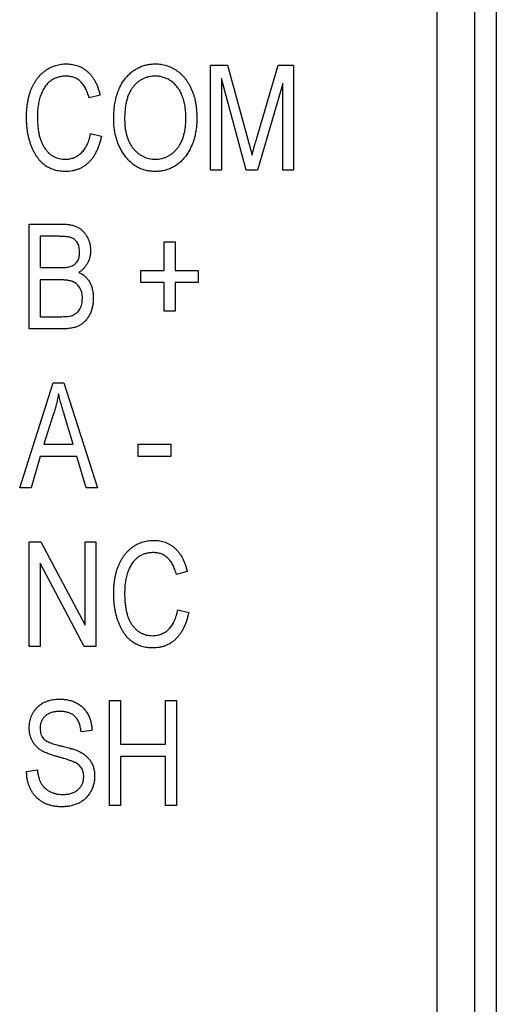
# Model space of a CAD drawing. Header units: millimetres. Extents: x 0 to 840, y 0 to 594.
# Tile 39 of 77: x 383 to 393, y 263 to 285. Entities that reach past the tile are written whole.
import ezdxf

# ---------------------------------------------------------------- set-up
doc = ezdxf.new("R2010")
doc.units = ezdxf.units.MM
doc.header["$LTSCALE"] = 2
doc.linetypes.add('SLD-Sólida', pattern=[0])

msp = doc.modelspace()

# ---------------------------------------------------------------- linework, layer by layer
at = {"color": 7, "linetype": 'SLD-Sólida', "lineweight": 25}
for p, q in [((392.174, 248.372), (392.174, 359.134)), ((393.474, 359.22), (393.474, 248.286)), ((392.999, 248.483), (392.999, 359.023)), ((387.177, 281.82), (387.177, 284.131)), ((387.177, 284.131), (387.553, 284.131)), ((387.553, 284.131), (388.003, 282.495)), ((388.197, 282.523), (388.668, 284.131)), ((388.668, 284.131), (389.008, 284.131)), ((389.008, 284.131), (389.008, 281.82)), ((387.967, 281.82), (387.417, 283.837)), ((387.417, 283.837), (387.417, 281.82)), ((388.768, 283.728), (388.213, 281.82)), ((388.768, 281.82), (388.768, 283.728)), ((384.745, 283.471), (384.505, 283.411)), ((384.535, 282.63), (384.776, 282.57)), ((388.003, 282.495), (388.093, 282.152)), ((387.417, 281.82), (387.177, 281.82)), ((388.213, 281.82), (387.967, 281.82)), ((389.008, 281.82), (388.768, 281.82)), ((383.184, 278.32), (383.184, 280.631)), ((383.184, 280.631), (383.901, 280.631)), ((383.818, 280.361), (383.425, 280.361)), ((383.425, 280.361), (383.425, 279.671)), ((386.156, 279.61), (386.156, 280.241)), ((386.156, 280.241), (386.397, 280.241)), ((386.397, 280.241), (386.397, 279.61)), ((383.425, 279.671), (383.849, 279.671)), ((385.646, 279.61), (386.156, 279.61)), ((385.646, 279.34), (385.646, 279.61)), ((386.397, 279.61), (386.907, 279.61)), ((386.907, 279.61), (386.907, 279.34)), ((383.867, 279.4), (383.425, 279.4)), ((383.425, 279.4), (383.425, 278.59)), ((386.156, 279.34), (385.646, 279.34)), ((386.156, 278.71), (386.156, 279.34)), ((386.907, 279.34), (386.397, 279.34)), ((386.397, 279.34), (386.397, 278.71)), ((386.397, 278.71), (386.156, 278.71)), ((383.425, 278.59), (383.901, 278.59)), ((383.896, 278.32), (383.184, 278.32)), ((382.974, 274.82), (383.713, 277.131)), ((383.713, 277.131), (383.947, 277.131)), ((383.947, 277.131), (384.685, 274.82)), ((383.722, 276.453), (383.505, 275.78)), ((384.154, 275.78), (383.961, 276.415)), ((383.505, 275.78), (384.154, 275.78)), ((385.586, 275.51), (385.586, 275.78)), ((385.586, 275.78), (386.307, 275.78)), ((386.307, 275.78), (386.307, 275.51)), ((383.426, 275.51), (383.224, 274.82)), ((384.234, 275.51), (383.426, 275.51)), ((384.436, 274.82), (384.234, 275.51)), ((386.307, 275.51), (385.586, 275.51)), ((383.224, 274.82), (382.974, 274.82)), ((384.685, 274.82), (384.436, 274.82)), ((383.184, 271.32), (383.184, 273.631)), ((383.184, 273.631), (383.44, 273.631)), ((383.44, 273.631), (384.415, 271.789)), ((384.415, 273.631), (384.655, 273.631)), ((384.415, 271.789), (384.415, 273.631)), ((384.655, 273.631), (384.655, 271.32)), ((384.398, 271.32), (383.425, 273.16)), ((383.425, 273.16), (383.425, 271.32)), ((386.667, 272.971), (386.427, 272.911)), ((386.457, 272.13), (386.697, 272.07)), ((383.425, 271.32), (383.184, 271.32)), ((384.655, 271.32), (384.398, 271.32)), ((384.956, 270.131), (385.196, 270.131)), ((384.956, 267.82), (384.956, 270.131)), ((385.196, 270.131), (385.196, 269.171)), ((386.186, 270.131), (386.427, 270.131)), ((386.186, 269.171), (386.186, 270.131)), ((386.427, 270.131), (386.427, 267.82)), ((384.565, 269.471), (384.325, 269.441)), ((385.196, 269.171), (386.186, 269.171)), ((386.186, 268.9), (385.196, 268.9)), ((385.196, 268.9), (385.196, 267.82)), ((386.186, 267.82), (386.186, 268.9)), ((383.124, 268.57), (383.365, 268.6)), ((385.196, 267.82), (384.956, 267.82)), ((386.427, 267.82), (386.186, 267.82))]:
    msp.add_line(p, q, dxfattribs=at)
for points, knots in [([(383.124, 282.991), (383.125, 283.022), (383.125, 283.083), (383.131, 283.172), (383.14, 283.257), (383.153, 283.339), (383.169, 283.418), (383.19, 283.493), (383.214, 283.564), (383.241, 283.631), (383.272, 283.695), (383.305, 283.754), (383.341, 283.81), (383.379, 283.862), (383.42, 283.909), (383.464, 283.953), (383.511, 283.992), (383.56, 284.028), (383.611, 284.059), (383.663, 284.087), (383.717, 284.11), (383.773, 284.129), (383.829, 284.143), (383.888, 284.153), (383.947, 284.16), (383.988, 284.161), (384.008, 284.161)], [0, 0, 0, 0, 0.056462, 0.11074, 0.162911, 0.213439, 0.262086, 0.309046, 0.354486, 0.398854, 0.441572, 0.483055, 0.523465, 0.562183, 0.600591, 0.637887, 0.674903, 0.711628, 0.748106, 0.783812, 0.819451, 0.854974, 0.890586, 0.926491, 0.962919, 1, 1, 1, 1]), ([(384.008, 284.161), (384.03, 284.161), (384.074, 284.159), (384.138, 284.151), (384.2, 284.137), (384.26, 284.118), (384.317, 284.094), (384.372, 284.063), (384.425, 284.028), (384.474, 283.986), (384.522, 283.94), (384.564, 283.887), (384.604, 283.831), (384.64, 283.769), (384.673, 283.702), (384.7, 283.629), (384.726, 283.552), (384.739, 283.498), (384.745, 283.471)], [0, 0, 0, 0, 0.060572, 0.118984, 0.176674, 0.233144, 0.289664, 0.346127, 0.403811, 0.462525, 0.522496, 0.583338, 0.646358, 0.711272, 0.778557, 0.848994, 0.922579, 1, 1, 1, 1]), ([(385.046, 282.945), (385.047, 282.992), (385.048, 283.085), (385.06, 283.219), (385.081, 283.345), (385.109, 283.462), (385.146, 283.571), (385.191, 283.672), (385.245, 283.764), (385.306, 283.847), (385.374, 283.92), (385.446, 283.985), (385.522, 284.039), (385.602, 284.084), (385.687, 284.119), (385.775, 284.143), (385.868, 284.159), (385.931, 284.16), (385.963, 284.161)], [0, 0, 0, 0, 0.083185, 0.161992, 0.23625, 0.306601, 0.373855, 0.437969, 0.499954, 0.560382, 0.618843, 0.675201, 0.729719, 0.783027, 0.835926, 0.889454, 0.943952, 1, 1, 1, 1]), ([(385.963, 284.161), (385.984, 284.161), (386.025, 284.16), (386.086, 284.153), (386.146, 284.142), (386.205, 284.127), (386.262, 284.107), (386.318, 284.083), (386.372, 284.054), (386.425, 284.021), (386.476, 283.984), (386.524, 283.943), (386.57, 283.897), (386.613, 283.848), (386.653, 283.795), (386.69, 283.738), (386.725, 283.677), (386.756, 283.612), (386.785, 283.543), (386.809, 283.471), (386.831, 283.396), (386.847, 283.317), (386.861, 283.236), (386.87, 283.151), (386.876, 283.063), (386.877, 283.003), (386.877, 282.973)], [0, 0, 0, 0, 0.037489, 0.074043, 0.110401, 0.146275, 0.182347, 0.218654, 0.255048, 0.29221, 0.329619, 0.367494, 0.405648, 0.444493, 0.484025, 0.524424, 0.566244, 0.609506, 0.653743, 0.699185, 0.745652, 0.793413, 0.842454, 0.893364, 0.945752, 1, 1, 1, 1]), ([(383.998, 283.891), (383.968, 283.89), (383.908, 283.888), (383.822, 283.869), (383.742, 283.84), (383.681, 283.805), (383.635, 283.771), (383.603, 283.742), (383.573, 283.71), (383.544, 283.674), (383.517, 283.635), (383.492, 283.593), (383.469, 283.548), (383.447, 283.499), (383.428, 283.447), (383.411, 283.392), (383.396, 283.333), (383.385, 283.271), (383.376, 283.206), (383.369, 283.137), (383.366, 283.065), (383.365, 283.016), (383.365, 282.991)], [0, 0, 0, 0, 0.073866, 0.144138, 0.211954, 0.279508, 0.313525, 0.348586, 0.38414, 0.420679, 0.458735, 0.498081, 0.539328, 0.581964, 0.626688, 0.673317, 0.721993, 0.772771, 0.825796, 0.881231, 0.939516, 1, 1, 1, 1]), ([(384.505, 283.411), (384.5, 283.43), (384.489, 283.468), (384.47, 283.523), (384.45, 283.573), (384.427, 283.62), (384.403, 283.664), (384.376, 283.703), (384.347, 283.739), (384.316, 283.771), (384.284, 283.8), (384.249, 283.824), (384.212, 283.845), (384.173, 283.862), (384.132, 283.875), (384.089, 283.884), (384.044, 283.89), (384.014, 283.891), (383.998, 283.891)], [0, 0, 0, 0, 0.079677, 0.155394, 0.227356, 0.295804, 0.361322, 0.423963, 0.484099, 0.542574, 0.598999, 0.654809, 0.710609, 0.765871, 0.822268, 0.87916, 0.93886, 1, 1, 1, 1]), ([(385.965, 283.891), (385.94, 283.89), (385.893, 283.889), (385.823, 283.878), (385.757, 283.86), (385.694, 283.834), (385.634, 283.802), (385.578, 283.761), (385.525, 283.714), (385.476, 283.659), (385.43, 283.597), (385.391, 283.527), (385.358, 283.448), (385.332, 283.362), (385.311, 283.268), (385.296, 283.166), (385.287, 283.056), (385.286, 282.98), (385.286, 282.941)], [0, 0, 0, 0, 0.0549584, 0.1083375, 0.1600377, 0.2113309, 0.2628416, 0.3149602, 0.3687376, 0.4245001, 0.4826696, 0.5434551, 0.6076611, 0.6759713, 0.7490317, 0.8272051, 0.9105201, 1, 1, 1, 1]), ([(386.536, 283.503), (386.523, 283.531), (386.496, 283.587), (386.441, 283.662), (386.378, 283.73), (386.305, 283.787), (386.226, 283.833), (386.142, 283.866), (386.055, 283.887), (385.995, 283.89), (385.965, 283.891)], [0, 0, 0, 0, 0.129102, 0.254604, 0.379848, 0.506381, 0.632576, 0.754673, 0.87651, 1, 1, 1, 1]), ([(386.637, 282.98), (386.636, 283.004), (386.636, 283.052), (386.631, 283.122), (386.623, 283.19), (386.612, 283.256), (386.598, 283.321), (386.581, 283.383), (386.56, 283.444), (386.544, 283.483), (386.536, 283.503)], [0, 0, 0, 0, 0.134837, 0.265565, 0.394236, 0.519443, 0.642214, 0.762831, 0.882146, 1, 1, 1, 1]), ([(383.987, 281.79), (383.965, 281.79), (383.924, 281.791), (383.862, 281.797), (383.803, 281.807), (383.746, 281.821), (383.692, 281.839), (383.64, 281.861), (383.59, 281.887), (383.543, 281.917), (383.497, 281.951), (383.454, 281.99), (383.413, 282.034), (383.375, 282.084), (383.338, 282.137), (383.303, 282.195), (383.271, 282.259), (383.241, 282.327), (383.213, 282.398), (383.19, 282.474), (383.17, 282.552), (383.152, 282.634), (383.14, 282.719), (383.131, 282.807), (383.125, 282.898), (383.125, 282.959), (383.124, 282.991)], [0, 0, 0, 0, 0.03838, 0.075234, 0.111267, 0.146432, 0.180597, 0.2146, 0.248036, 0.281765, 0.315785, 0.350737, 0.386867, 0.424226, 0.46319, 0.503924, 0.546691, 0.591515, 0.637772, 0.685327, 0.733971, 0.783817, 0.83544, 0.888461, 0.94329, 1, 1, 1, 1]), ([(383.365, 282.991), (383.365, 282.953), (383.366, 282.881), (383.374, 282.775), (383.387, 282.676), (383.405, 282.585), (383.429, 282.501), (383.457, 282.424), (383.491, 282.355), (383.531, 282.293), (383.575, 282.238), (383.622, 282.19), (383.673, 282.15), (383.727, 282.117), (383.786, 282.091), (383.847, 282.073), (383.912, 282.062), (383.956, 282.061), (383.979, 282.06)], [0, 0, 0, 0, 0.089817, 0.174206, 0.253466, 0.327497, 0.39677, 0.461882, 0.523285, 0.58182, 0.637443, 0.690881, 0.742298, 0.792666, 0.842922, 0.893699, 0.94567, 1, 1, 1, 1]), ([(385.959, 282.06), (385.983, 282.061), (386.029, 282.062), (386.098, 282.073), (386.163, 282.091), (386.225, 282.117), (386.284, 282.15), (386.34, 282.191), (386.393, 282.238), (386.444, 282.293), (386.489, 282.355), (386.529, 282.424), (386.563, 282.5), (386.589, 282.583), (386.611, 282.673), (386.626, 282.769), (386.636, 282.872), (386.636, 282.943), (386.637, 282.98)], [0, 0, 0, 0, 0.054921, 0.108599, 0.161031, 0.212837, 0.265715, 0.319184, 0.374597, 0.432566, 0.492457, 0.554225, 0.61856, 0.686314, 0.757788, 0.833648, 0.914417, 1, 1, 1, 1]), ([(386.877, 282.973), (386.876, 282.932), (386.875, 282.85), (386.864, 282.732), (386.845, 282.619), (386.819, 282.511), (386.787, 282.41), (386.746, 282.315), (386.699, 282.225), (386.66, 282.17), (386.641, 282.143)], [0, 0, 0, 0, 0.141697, 0.277473, 0.407513, 0.532866, 0.653712, 0.77105, 0.886305, 1, 1, 1, 1]), ([(385.28, 282.152), (385.261, 282.18), (385.223, 282.236), (385.176, 282.325), (385.136, 282.417), (385.103, 282.515), (385.077, 282.616), (385.059, 282.722), (385.048, 282.832), (385.046, 282.907), (385.046, 282.945)], [0, 0, 0, 0, 0.119865, 0.239021, 0.359549, 0.481025, 0.605473, 0.732971, 0.864251, 1, 1, 1, 1]), ([(385.286, 282.941), (385.287, 282.907), (385.288, 282.841), (385.297, 282.745), (385.312, 282.654), (385.334, 282.57), (385.361, 282.491), (385.395, 282.418), (385.435, 282.351), (385.481, 282.291), (385.531, 282.237), (385.584, 282.189), (385.64, 282.15), (385.699, 282.116), (385.76, 282.091), (385.824, 282.073), (385.891, 282.062), (385.936, 282.061), (385.959, 282.06)], [0, 0, 0, 0, 0.082023, 0.159802, 0.233402, 0.303224, 0.370137, 0.434703, 0.497226, 0.55843, 0.61805, 0.675057, 0.730086, 0.783881, 0.837062, 0.89041, 0.944383, 1, 1, 1, 1]), ([(383.979, 282.06), (383.996, 282.06), (384.029, 282.061), (384.078, 282.068), (384.126, 282.079), (384.172, 282.094), (384.215, 282.115), (384.257, 282.139), (384.298, 282.168), (384.336, 282.201), (384.372, 282.239), (384.405, 282.281), (384.435, 282.328), (384.461, 282.38), (384.484, 282.436), (384.505, 282.496), (384.522, 282.562), (384.531, 282.607), (384.535, 282.63)], [0, 0, 0, 0, 0.058015, 0.114325, 0.169909, 0.224889, 0.279869, 0.33518, 0.391321, 0.449524, 0.508735, 0.569917, 0.633626, 0.699383, 0.768646, 0.841783, 0.918968, 1, 1, 1, 1]), ([(384.776, 282.57), (384.768, 282.538), (384.754, 282.476), (384.728, 282.387), (384.698, 282.304), (384.663, 282.228), (384.626, 282.157), (384.584, 282.093), (384.538, 282.035), (384.489, 281.983), (384.436, 281.937), (384.38, 281.898), (384.321, 281.864), (384.259, 281.837), (384.195, 281.816), (384.128, 281.801), (384.058, 281.791), (384.011, 281.79), (383.987, 281.79)], [0, 0, 0, 0, 0.0805763, 0.1570901, 0.229563, 0.2985519, 0.3642188, 0.4270014, 0.48775, 0.5464906, 0.6040159, 0.659966, 0.7154957, 0.7708357, 0.8261704, 0.8823971, 0.9404684, 1, 1, 1, 1]), ([(388.093, 282.152), (388.096, 282.163), (388.102, 282.187), (388.112, 282.224), (388.124, 282.265), (388.136, 282.31), (388.15, 282.358), (388.165, 282.41), (388.181, 282.465), (388.192, 282.503), (388.197, 282.523)], [0, 0, 0, 0, 0.0907122, 0.1906113, 0.302054, 0.4208635, 0.5512155, 0.6907714, 0.840366, 1, 1, 1, 1]), ([(385.961, 281.79), (385.927, 281.791), (385.859, 281.793), (385.76, 281.81), (385.666, 281.839), (385.578, 281.878), (385.495, 281.93), (385.417, 281.993), (385.344, 282.067), (385.301, 282.123), (385.28, 282.152)], [0, 0, 0, 0, 0.1284641, 0.2521184, 0.3734764, 0.4930039, 0.6137088, 0.7372765, 0.8655036, 1, 1, 1, 1]), ([(386.641, 282.143), (386.619, 282.115), (386.577, 282.06), (386.504, 281.988), (386.426, 281.926), (386.342, 281.876), (386.254, 281.837), (386.161, 281.81), (386.063, 281.793), (385.996, 281.791), (385.961, 281.79)], [0, 0, 0, 0, 0.13377, 0.261469, 0.385499, 0.506358, 0.625933, 0.746904, 0.87098, 1, 1, 1, 1]), ([(383.901, 280.631), (383.919, 280.631), (383.953, 280.631), (384.004, 280.627), (384.051, 280.622), (384.096, 280.615), (384.137, 280.606), (384.176, 280.595), (384.212, 280.581), (384.257, 280.561), (384.308, 280.529), (384.363, 280.481), (384.413, 280.424), (384.456, 280.359), (384.492, 280.288), (384.517, 280.212), (384.532, 280.132), (384.534, 280.078), (384.535, 280.05)], [0, 0, 0, 0, 0.054423, 0.106058, 0.154981, 0.201294, 0.24522, 0.286363, 0.325984, 0.363686, 0.43678, 0.510895, 0.587678, 0.668212, 0.750477, 0.832249, 0.914603, 1, 1, 1, 1]), ([(384.295, 280.012), (384.295, 280.032), (384.293, 280.07), (384.284, 280.124), (384.269, 280.173), (384.247, 280.217), (384.22, 280.255), (384.189, 280.287), (384.153, 280.312), (384.12, 280.329), (384.09, 280.338), (384.063, 280.344), (384.032, 280.349), (383.997, 280.353), (383.958, 280.357), (383.915, 280.359), (383.868, 280.361), (383.835, 280.361), (383.818, 280.361)], [0, 0, 0, 0, 0.085926, 0.164735, 0.239029, 0.309676, 0.376561, 0.440599, 0.503526, 0.566262, 0.600504, 0.640469, 0.686029, 0.737463, 0.794241, 0.856976, 0.925778, 1, 1, 1, 1]), ([(384.085, 279.693), (384.101, 279.698), (384.132, 279.709), (384.174, 279.735), (384.211, 279.765), (384.242, 279.802), (384.267, 279.845), (384.283, 279.895), (384.294, 279.951), (384.295, 279.991), (384.295, 280.012)], [0, 0, 0, 0, 0.123182, 0.240641, 0.354176, 0.468439, 0.584755, 0.710621, 0.847846, 1, 1, 1, 1]), ([(384.535, 280.05), (384.535, 280.024), (384.533, 279.974), (384.52, 279.901), (384.499, 279.832), (384.469, 279.767), (384.432, 279.707), (384.387, 279.653), (384.336, 279.605), (384.297, 279.579), (384.277, 279.565)], [0, 0, 0, 0, 0.133395, 0.261958, 0.386798, 0.510757, 0.633667, 0.754925, 0.875753, 1, 1, 1, 1]), ([(383.849, 279.671), (383.874, 279.671), (383.922, 279.671), (383.987, 279.676), (384.04, 279.681), (384.071, 279.689), (384.085, 279.693)], [0, 0, 0, 0, 0.323109, 0.597491, 0.821786, 1, 1, 1, 1]), ([(384.277, 279.565), (384.301, 279.554), (384.348, 279.532), (384.411, 279.485), (384.467, 279.427), (384.513, 279.359), (384.55, 279.281), (384.577, 279.194), (384.593, 279.099), (384.595, 279.033), (384.595, 278.998)], [0, 0, 0, 0, 0.113476, 0.22596, 0.339679, 0.458792, 0.582901, 0.712937, 0.851237, 1, 1, 1, 1]), ([(384.355, 278.996), (384.355, 279.018), (384.354, 279.059), (384.343, 279.119), (384.326, 279.174), (384.303, 279.223), (384.273, 279.266), (384.238, 279.303), (384.2, 279.335), (384.163, 279.355), (384.13, 279.368), (384.102, 279.377), (384.071, 279.384), (384.036, 279.39), (383.999, 279.395), (383.958, 279.398), (383.914, 279.4), (383.883, 279.4), (383.867, 279.4)], [0, 0, 0, 0, 0.088161, 0.170363, 0.247806, 0.321968, 0.393628, 0.462285, 0.529934, 0.598411, 0.634452, 0.6749, 0.718398, 0.766684, 0.818497, 0.87459, 0.935087, 1, 1, 1, 1]), ([(384.595, 278.998), (384.595, 278.964), (384.593, 278.897), (384.576, 278.8), (384.55, 278.709), (384.513, 278.626), (384.468, 278.551), (384.414, 278.486), (384.354, 278.433), (384.297, 278.397), (384.247, 278.375), (384.207, 278.36), (384.163, 278.348), (384.116, 278.337), (384.066, 278.329), (384.012, 278.324), (383.955, 278.32), (383.916, 278.32), (383.896, 278.32)], [0, 0, 0, 0, 0.092694, 0.180138, 0.2643, 0.34625, 0.424847, 0.499254, 0.571105, 0.641983, 0.678516, 0.71713, 0.757766, 0.800853, 0.846445, 0.895101, 0.94613, 1, 1, 1, 1]), ([(384.134, 278.619), (384.151, 278.626), (384.185, 278.641), (384.23, 278.673), (384.269, 278.711), (384.301, 278.756), (384.325, 278.808), (384.343, 278.865), (384.353, 278.929), (384.355, 278.973), (384.355, 278.996)], [0, 0, 0, 0, 0.120999, 0.236075, 0.350854, 0.467326, 0.587422, 0.715447, 0.851501, 1, 1, 1, 1]), ([(383.901, 278.59), (383.926, 278.59), (383.972, 278.591), (384.035, 278.596), (384.088, 278.604), (384.12, 278.614), (384.134, 278.619)], [0, 0, 0, 0, 0.312741, 0.582462, 0.81098, 1, 1, 1, 1]), ([(383.83, 276.891), (383.823, 276.854), (383.81, 276.78), (383.784, 276.671), (383.756, 276.561), (383.734, 276.489), (383.722, 276.453)], [0, 0, 0, 0, 0.248875, 0.49742, 0.747941, 1, 1, 1, 1]), ([(383.961, 276.415), (383.954, 276.439), (383.94, 276.485), (383.92, 276.553), (383.901, 276.618), (383.884, 276.679), (383.868, 276.737), (383.854, 276.791), (383.841, 276.842), (383.834, 276.875), (383.83, 276.891)], [0, 0, 0, 0, 0.151073, 0.294948, 0.430717, 0.560212, 0.681359, 0.794419, 0.901244, 1, 1, 1, 1]), ([(385.046, 272.491), (385.046, 272.522), (385.047, 272.583), (385.053, 272.672), (385.061, 272.757), (385.075, 272.839), (385.091, 272.918), (385.111, 272.993), (385.135, 273.064), (385.162, 273.131), (385.193, 273.195), (385.226, 273.254), (385.262, 273.31), (385.301, 273.362), (385.342, 273.409), (385.386, 273.453), (385.432, 273.492), (385.481, 273.528), (385.532, 273.559), (385.584, 273.587), (385.638, 273.61), (385.694, 273.629), (385.751, 273.643), (385.809, 273.653), (385.869, 273.66), (385.909, 273.661), (385.929, 273.661)], [0, 0, 0, 0, 0.056462, 0.11074, 0.162911, 0.213439, 0.262086, 0.309046, 0.354486, 0.398854, 0.441572, 0.483055, 0.523465, 0.562183, 0.600591, 0.637887, 0.674903, 0.711628, 0.748106, 0.783812, 0.819451, 0.854974, 0.890586, 0.926491, 0.962919, 1, 1, 1, 1]), ([(385.929, 273.661), (385.952, 273.661), (385.995, 273.659), (386.06, 273.651), (386.122, 273.637), (386.181, 273.618), (386.239, 273.594), (386.293, 273.563), (386.346, 273.528), (386.396, 273.486), (386.443, 273.44), (386.485, 273.387), (386.526, 273.331), (386.561, 273.269), (386.594, 273.202), (386.621, 273.129), (386.647, 273.052), (386.66, 272.998), (386.667, 272.971)], [0, 0, 0, 0, 0.060572, 0.118984, 0.176674, 0.233144, 0.289664, 0.346127, 0.403811, 0.462525, 0.522496, 0.583338, 0.646358, 0.711272, 0.778557, 0.848994, 0.922579, 1, 1, 1, 1]), ([(385.92, 273.391), (385.889, 273.39), (385.829, 273.388), (385.743, 273.369), (385.663, 273.34), (385.602, 273.305), (385.557, 273.271), (385.525, 273.242), (385.494, 273.21), (385.465, 273.174), (385.439, 273.135), (385.413, 273.093), (385.39, 273.048), (385.368, 272.999), (385.349, 272.947), (385.332, 272.892), (385.317, 272.833), (385.306, 272.771), (385.297, 272.706), (385.29, 272.637), (385.287, 272.565), (385.286, 272.516), (385.286, 272.491)], [0, 0, 0, 0, 0.073866, 0.144138, 0.211954, 0.279508, 0.313525, 0.348586, 0.38414, 0.420679, 0.458735, 0.498081, 0.539328, 0.581964, 0.626688, 0.673317, 0.721993, 0.772771, 0.825796, 0.881231, 0.939516, 1, 1, 1, 1]), ([(386.427, 272.911), (386.421, 272.93), (386.411, 272.968), (386.392, 273.023), (386.371, 273.073), (386.349, 273.12), (386.324, 273.164), (386.297, 273.203), (386.268, 273.239), (386.237, 273.271), (386.205, 273.3), (386.17, 273.324), (386.133, 273.345), (386.094, 273.362), (386.053, 273.375), (386.01, 273.384), (385.966, 273.39), (385.935, 273.391), (385.92, 273.391)], [0, 0, 0, 0, 0.079677, 0.155394, 0.227356, 0.295804, 0.361322, 0.423963, 0.484099, 0.542574, 0.598999, 0.654809, 0.710609, 0.765871, 0.822268, 0.87916, 0.93886, 1, 1, 1, 1]), ([(385.908, 271.29), (385.887, 271.29), (385.845, 271.291), (385.783, 271.297), (385.724, 271.307), (385.668, 271.321), (385.613, 271.339), (385.561, 271.361), (385.511, 271.387), (385.464, 271.417), (385.419, 271.451), (385.375, 271.49), (385.335, 271.534), (385.296, 271.584), (385.259, 271.637), (385.225, 271.695), (385.192, 271.759), (385.162, 271.827), (385.134, 271.898), (385.111, 271.974), (385.091, 272.052), (385.074, 272.134), (385.061, 272.219), (385.053, 272.307), (385.047, 272.398), (385.046, 272.459), (385.046, 272.491)], [0, 0, 0, 0, 0.03838, 0.075234, 0.111267, 0.146432, 0.180597, 0.2146, 0.248036, 0.281765, 0.315785, 0.350737, 0.386867, 0.424226, 0.46319, 0.503924, 0.546691, 0.591515, 0.637772, 0.685327, 0.733971, 0.783817, 0.83544, 0.888461, 0.94329, 1, 1, 1, 1]), ([(385.286, 272.491), (385.286, 272.453), (385.288, 272.381), (385.295, 272.275), (385.308, 272.176), (385.326, 272.085), (385.35, 272.001), (385.378, 271.924), (385.413, 271.855), (385.452, 271.793), (385.496, 271.738), (385.543, 271.69), (385.594, 271.65), (385.649, 271.617), (385.707, 271.591), (385.768, 271.573), (385.833, 271.562), (385.878, 271.561), (385.9, 271.56)], [0, 0, 0, 0, 0.089817, 0.174206, 0.253466, 0.327497, 0.39677, 0.461882, 0.523285, 0.58182, 0.637443, 0.690881, 0.742298, 0.792666, 0.842922, 0.893699, 0.94567, 1, 1, 1, 1]), ([(385.9, 271.56), (385.917, 271.56), (385.951, 271.561), (386, 271.568), (386.047, 271.579), (386.093, 271.594), (386.137, 271.615), (386.179, 271.639), (386.219, 271.668), (386.257, 271.701), (386.293, 271.739), (386.326, 271.781), (386.356, 271.828), (386.382, 271.88), (386.406, 271.936), (386.426, 271.996), (386.444, 272.062), (386.452, 272.107), (386.457, 272.13)], [0, 0, 0, 0, 0.058015, 0.114325, 0.169909, 0.224889, 0.279869, 0.33518, 0.391321, 0.449524, 0.508735, 0.569917, 0.633626, 0.699383, 0.768646, 0.841783, 0.918968, 1, 1, 1, 1]), ([(386.697, 272.07), (386.69, 272.038), (386.676, 271.976), (386.649, 271.887), (386.619, 271.804), (386.585, 271.728), (386.547, 271.657), (386.505, 271.593), (386.459, 271.535), (386.41, 271.483), (386.357, 271.437), (386.301, 271.398), (386.242, 271.364), (386.181, 271.337), (386.116, 271.316), (386.049, 271.301), (385.98, 271.291), (385.932, 271.29), (385.908, 271.29)], [0, 0, 0, 0, 0.080576, 0.15709, 0.229563, 0.298552, 0.364219, 0.427001, 0.48775, 0.546491, 0.604016, 0.659966, 0.715496, 0.770836, 0.82617, 0.882397, 0.940468, 1, 1, 1, 1]), ([(383.184, 269.528), (383.185, 269.551), (383.186, 269.595), (383.195, 269.661), (383.208, 269.723), (383.229, 269.782), (383.254, 269.838), (383.286, 269.89), (383.323, 269.939), (383.365, 269.985), (383.413, 270.026), (383.464, 270.063), (383.52, 270.093), (383.579, 270.118), (383.643, 270.138), (383.71, 270.151), (383.781, 270.16), (383.83, 270.161), (383.855, 270.161)], [0, 0, 0, 0, 0.065525, 0.128808, 0.189927, 0.249611, 0.308203, 0.366742, 0.4258, 0.486182, 0.546666, 0.606921, 0.667748, 0.729465, 0.793168, 0.859048, 0.927708, 1, 1, 1, 1]), ([(383.855, 270.161), (383.889, 270.16), (383.956, 270.159), (384.052, 270.142), (384.143, 270.117), (384.226, 270.08), (384.301, 270.033), (384.367, 269.977), (384.425, 269.912), (384.474, 269.838), (384.513, 269.757), (384.541, 269.667), (384.56, 269.571), (384.564, 269.505), (384.565, 269.471)], [0, 0, 0, 0, 0.091924, 0.179436, 0.262736, 0.343808, 0.423045, 0.500153, 0.577409, 0.656486, 0.737673, 0.82078, 0.907914, 1, 1, 1, 1]), ([(383.863, 269.891), (383.846, 269.891), (383.812, 269.891), (383.764, 269.885), (383.718, 269.877), (383.675, 269.866), (383.636, 269.851), (383.599, 269.834), (383.567, 269.813), (383.537, 269.789), (383.511, 269.762), (383.488, 269.734), (383.468, 269.703), (383.452, 269.671), (383.44, 269.636), (383.431, 269.6), (383.426, 269.562), (383.425, 269.536), (383.425, 269.522)], [0, 0, 0, 0, 0.0804505, 0.1554999, 0.226849, 0.2950342, 0.3592264, 0.4211205, 0.4814122, 0.5401381, 0.5980313, 0.6547197, 0.7097876, 0.7655187, 0.8216628, 0.8791237, 0.9383481, 1, 1, 1, 1]), ([(384.325, 269.441), (384.323, 269.459), (384.32, 269.495), (384.311, 269.547), (384.298, 269.595), (384.283, 269.64), (384.265, 269.681), (384.243, 269.718), (384.219, 269.752), (384.191, 269.781), (384.16, 269.807), (384.126, 269.83), (384.089, 269.849), (384.05, 269.864), (384.007, 269.876), (383.962, 269.885), (383.914, 269.89), (383.88, 269.891), (383.863, 269.891)], [0, 0, 0, 0, 0.076535, 0.14925, 0.217113, 0.28195, 0.342829, 0.401766, 0.458503, 0.51415, 0.569045, 0.624833, 0.681347, 0.739531, 0.799927, 0.862898, 0.92968, 1, 1, 1, 1]), ([(383.808, 268.893), (383.786, 268.899), (383.744, 268.911), (383.684, 268.93), (383.629, 268.948), (383.578, 268.967), (383.533, 268.987), (383.492, 269.006), (383.456, 269.026), (383.415, 269.053), (383.37, 269.089), (383.322, 269.137), (383.281, 269.191), (383.246, 269.249), (383.218, 269.313), (383.199, 269.381), (383.186, 269.453), (383.185, 269.503), (383.184, 269.528)], [0, 0, 0, 0, 0.0696313, 0.1341902, 0.1941713, 0.2497838, 0.3006698, 0.3465351, 0.3883372, 0.4262586, 0.4964798, 0.5655832, 0.6346195, 0.7045497, 0.7754753, 0.8476864, 0.9223977, 1, 1, 1, 1]), ([(383.425, 269.522), (383.425, 269.498), (383.427, 269.453), (383.441, 269.389), (383.465, 269.333), (383.489, 269.303), (383.5, 269.288)], [0, 0, 0, 0, 0.283742, 0.541341, 0.775671, 1, 1, 1, 1]), ([(383.5, 269.288), (383.507, 269.281), (383.523, 269.265), (383.553, 269.246), (383.588, 269.225), (383.631, 269.207), (383.68, 269.187), (383.737, 269.169), (383.8, 269.151), (383.844, 269.14), (383.867, 269.134)], [0, 0, 0, 0, 0.075016, 0.16293, 0.264674, 0.38097, 0.512309, 0.658221, 0.820832, 1, 1, 1, 1]), ([(383.867, 269.134), (383.89, 269.128), (383.935, 269.118), (383.998, 269.101), (384.056, 269.086), (384.109, 269.07), (384.157, 269.056), (384.199, 269.042), (384.236, 269.029), (384.259, 269.019), (384.269, 269.015)], [0, 0, 0, 0, 0.169328, 0.325364, 0.468928, 0.599564, 0.718839, 0.82498, 0.918756, 1, 1, 1, 1]), ([(384.385, 268.456), (384.385, 268.472), (384.384, 268.505), (384.375, 268.552), (384.361, 268.595), (384.341, 268.636), (384.315, 268.673), (384.283, 268.706), (384.246, 268.737), (384.21, 268.759), (384.175, 268.775), (384.142, 268.789), (384.103, 268.804), (384.057, 268.82), (384.004, 268.836), (383.944, 268.854), (383.879, 268.873), (383.832, 268.886), (383.808, 268.893)], [0, 0, 0, 0, 0.062809, 0.122337, 0.180146, 0.236235, 0.292697, 0.350449, 0.410597, 0.473808, 0.510587, 0.555411, 0.608589, 0.669955, 0.740115, 0.817971, 0.90484, 1, 1, 1, 1]), ([(384.269, 269.015), (384.297, 269.001), (384.351, 268.975), (384.424, 268.923), (384.486, 268.864), (384.537, 268.797), (384.577, 268.723), (384.605, 268.642), (384.622, 268.555), (384.624, 268.494), (384.625, 268.463)], [0, 0, 0, 0, 0.133217, 0.259778, 0.38029, 0.49943, 0.618281, 0.739843, 0.866269, 1, 1, 1, 1]), ([(383.897, 267.79), (383.869, 267.79), (383.813, 267.791), (383.732, 267.801), (383.656, 267.818), (383.583, 267.841), (383.516, 267.87), (383.452, 267.907), (383.393, 267.95), (383.339, 267.999), (383.29, 268.054), (383.247, 268.114), (383.211, 268.179), (383.18, 268.248), (383.158, 268.322), (383.139, 268.4), (383.128, 268.484), (383.126, 268.541), (383.124, 268.57)], [0, 0, 0, 0, 0.06907, 0.134782, 0.197634, 0.25892, 0.318179, 0.377306, 0.43594, 0.494995, 0.554359, 0.613609, 0.673206, 0.734159, 0.796644, 0.861225, 0.928962, 1, 1, 1, 1]), ([(383.365, 268.6), (383.368, 268.57), (383.375, 268.512), (383.393, 268.43), (383.417, 268.36), (383.448, 268.299), (383.485, 268.246), (383.53, 268.2), (383.582, 268.159), (383.64, 268.124), (383.703, 268.095), (383.771, 268.075), (383.844, 268.062), (383.893, 268.061), (383.918, 268.06)], [0, 0, 0, 0, 0.106754, 0.20246, 0.288098, 0.365035, 0.438211, 0.5119, 0.587581, 0.666221, 0.747106, 0.828814, 0.912496, 1, 1, 1, 1]), ([(384.625, 268.463), (384.624, 268.431), (384.622, 268.369), (384.605, 268.279), (384.575, 268.193), (384.535, 268.111), (384.484, 268.038), (384.426, 267.972), (384.357, 267.916), (384.281, 267.87), (384.197, 267.834), (384.104, 267.808), (384.004, 267.792), (383.934, 267.791), (383.897, 267.79)], [0, 0, 0, 0, 0.084282, 0.166534, 0.247414, 0.328683, 0.40919, 0.487827, 0.565549, 0.644835, 0.726417, 0.81205, 0.902718, 1, 1, 1, 1]), ([(383.918, 268.06), (383.936, 268.06), (383.971, 268.061), (384.022, 268.066), (384.07, 268.074), (384.115, 268.087), (384.157, 268.102), (384.195, 268.121), (384.231, 268.144), (384.263, 268.169), (384.292, 268.198), (384.317, 268.229), (384.338, 268.261), (384.356, 268.296), (384.368, 268.333), (384.379, 268.372), (384.384, 268.413), (384.385, 268.441), (384.385, 268.456)], [0, 0, 0, 0, 0.078132, 0.151843, 0.222171, 0.289048, 0.353499, 0.415448, 0.47591, 0.535823, 0.594399, 0.651345, 0.707279, 0.763456, 0.820366, 0.877841, 0.937473, 1, 1, 1, 1])]:
    msp.add_open_spline(points, degree=3, knots=knots, dxfattribs=at)

doc.saveas('drawing.dxf')
